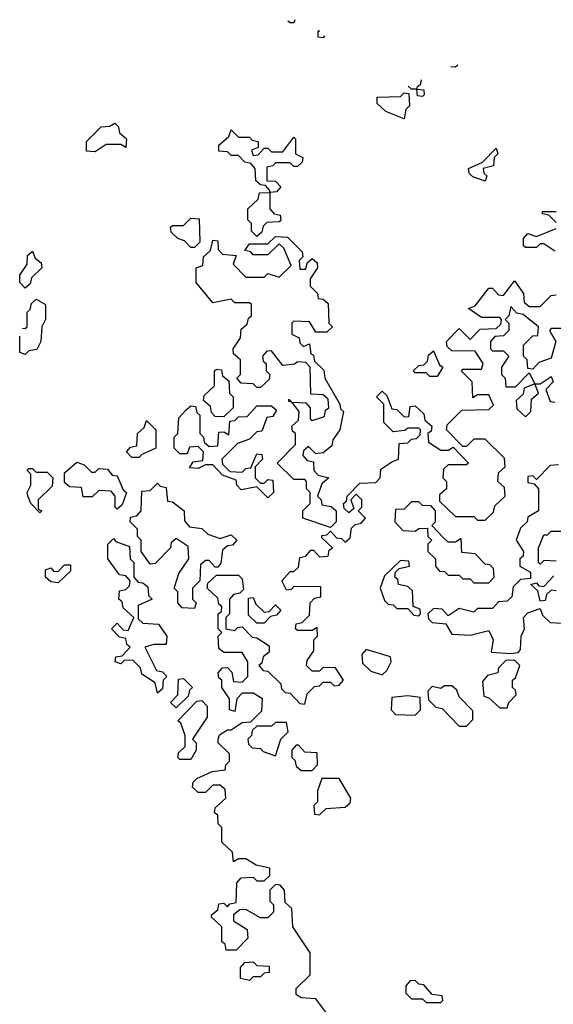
# Model space of a CAD drawing. Extents: x 2737311 to 2867920, y 875798 to 1012690.
# Tile 38 of 79: x 2782480 to 2783931, y 981415 to 984089. Entities that reach past the tile are written whole.
import ezdxf

# ---------------------------------------------------------------- set-up
doc = ezdxf.new("R2010")
doc.units = 0

msp = doc.modelspace()

# ---------------------------------------------------------------- linework, layer by layer
at = {"layer": '0CON20XD'}
for points in [[(2783227.7, 984088.9), (2783225, 984080), (2783215, 984080), (2783209.1, 984085.1)], [(2783308.6, 984045), (2783305, 984040), (2783291.7, 984041.7), (2783291.7, 984058.3), (2783296.2, 984058.3)], [(2783671, 983965.2), (2783665, 983960), (2783651.8, 983961.3)], [(2783571.2, 983925.9), (2783568.3, 983911.7), (2783560, 983905), (2783560, 983900), (2783578.3, 983898.3), (2783580, 983885), (2783575, 983880), (2783561.7, 983881.7), (2783560, 983900), (2783545, 983900), (2783536.5, 983908.5)], [(2783525, 983820), (2783475, 983840), (2783451.7, 983861.7), (2783451.7, 983878.3), (2783515, 983880), (2783525, 983890), (2783538.3, 983888.3), (2783540, 983855), (2783530, 983845), (2783525, 983820)], [(2782685, 983730), (2782661.7, 983731.7), (2782661.7, 983758.3), (2782701.7, 983798.3), (2782725, 983800), (2782738.3, 983808.3), (2782748.3, 983798.3), (2782751.7, 983781.7), (2782770, 983765), (2782768.3, 983741.7), (2782755, 983750), (2782715, 983750), (2782685, 983730)], [(2783125, 983500), (2783110, 983515), (2783110, 983535), (2783100, 983545), (2783100, 983575), (2783128.3, 983601.7), (2783131.7, 983618.3), (2783160, 983620), (2783160, 983625), (2783148.3, 983638.3), (2783135, 983640), (2783121.7, 983651.7), (2783120, 983685), (2783108.3, 983698.3), (2783091.7, 983701.7), (2783075, 983720), (2783055, 983720), (2783045, 983730), (2783021.7, 983731.7), (2783021.7, 983748.3), (2783048.3, 983771.7), (2783055, 983790), (2783075, 983770), (2783105, 983770), (2783111.7, 983761.7), (2783128.3, 983758.3), (2783128.3, 983741.7), (2783110, 983735), (2783115, 983720), (2783128.3, 983721.7), (2783145, 983740), (2783155, 983740), (2783165, 983730), (2783195, 983730), (2783225, 983770), (2783230, 983765), (2783230, 983725), (2783250, 983715), (2783248.3, 983701.7), (2783235, 983690), (2783225, 983690), (2783215, 983700), (2783175, 983700), (2783168.3, 983691.7), (2783151.7, 983688.3), (2783151.7, 983651.7), (2783175, 983650), (2783190, 983635), (2783178.3, 983621.7), (2783160, 983620), (2783160, 983575), (2783171.7, 983561.7), (2783188.3, 983558.3), (2783190, 983545), (2783185, 983540), (2783151.7, 983538.3), (2783141.7, 983528.3), (2783138.3, 983511.7), (2783125, 983500)], [(2783745, 983650), (2783711.7, 983661.7), (2783701.7, 983671.7), (2783700, 983685), (2783738.3, 983701.7), (2783775, 983740), (2783780, 983725), (2783770, 983715), (2783768.3, 983691.7), (2783740, 983685), (2783741.7, 983671.7), (2783750, 983665), (2783745, 983650)], [(2783938.3, 983538.3), (2783918.3, 983558.3), (2783901.7, 983561.7), (2783901.7, 983568.3), (2783938.3, 983568.3)], [(2782955, 983470), (2782945, 983470), (2782928.3, 983488.3), (2782910, 983495), (2782891.7, 983511.7), (2782890, 983525), (2782895, 983530), (2782925, 983530), (2782945, 983550), (2782968.3, 983548.3), (2782970, 983485), (2782955, 983470)], [(2783935, 983460), (2783905, 983480), (2783895, 983480), (2783885, 983470), (2783855, 983470), (2783850, 983475), (2783850, 983495), (2783861.7, 983508.3), (2783885, 983500), (2783938.3, 983521.7)], [(2783325, 982710), (2783250, 982735), (2783250, 982755), (2783270, 982775), (2783270, 982805), (2783260, 982815), (2783260, 982835), (2783255, 982840), (2783225, 982840), (2783180, 982885), (2783230, 982935), (2783230, 982965), (2783221.7, 982971.7), (2783220, 982985), (2783238.3, 983001.7), (2783240, 983025), (2783220, 983050), (2783211.7, 983051.7), (2783211.7, 983058.3), (2783220, 983050), (2783258.3, 983048.3), (2783270, 983035), (2783270, 983005), (2783275, 983000), (2783308.3, 983011.7), (2783311.7, 983028.3), (2783320, 983035), (2783318.3, 983058.3), (2783305, 983070), (2783271.7, 983071.7), (2783270, 983145), (2783258.3, 983158.3), (2783235, 983160), (2783227, 983153), (2783195, 983150), (2783165, 983190), (2783151.7, 983188.3), (2783140, 983175), (2783141.7, 983161.7), (2783150, 983155), (2783150, 983135), (2783160, 983125), (2783158.3, 983111.7), (2783135, 983090), (2783125, 983090), (2783115, 983100), (2783081.7, 983101.7), (2783070, 983115), (2783080, 983125), (2783080, 983165), (2783061.7, 983181.7), (2783060, 983195), (2783080, 983225), (2783081.7, 983248.3), (2783098.3, 983261.7), (2783101.7, 983278.3), (2783110, 983285), (2783110, 983315), (2783105, 983320), (2783065, 983320), (2783055, 983330), (2783005, 983320), (2782960, 983375), (2782960, 983415), (2782978.3, 983421.7), (2782980, 983445), (2782998.3, 983461.7), (2783005, 983490), (2783018.3, 983488.3), (2783020, 983465), (2783031.7, 983451.7), (2783068.3, 983448.3), (2783060, 983425), (2783095, 983390), (2783145, 983390), (2783155, 983400), (2783185, 983390), (2783218.3, 983421.7), (2783198.3, 983468.3), (2783185, 983480), (2783155, 983450), (2783115, 983450), (2783108.3, 983458.3), (2783091.7, 983461.7), (2783105, 983480), (2783155, 983480), (2783175, 983500), (2783208.3, 983498.3), (2783248.3, 983458.3), (2783250, 983445), (2783240, 983435), (2783241.7, 983411.7), (2783258.3, 983411.7), (2783261.7, 983428.3), (2783275, 983440), (2783288.3, 983428.3), (2783290, 983415), (2783270, 983385), (2783270, 983365), (2783290, 983345), (2783291.7, 983331.7), (2783305, 983330), (2783318.3, 983318.3), (2783320, 983265), (2783330, 983255), (2783315, 983240), (2783285, 983240), (2783268.3, 983268.3), (2783225, 983270), (2783220, 983265), (2783220, 983235), (2783240, 983225), (2783241.7, 983211.7), (2783251.7, 983201.7), (2783268.3, 983208.3), (2783271.7, 983181.7), (2783278.3, 983178.3), (2783281.7, 983161.7), (2783307, 983137), (2783310, 983115), (2783350, 983045), (2783351.7, 983031.7), (2783360, 983025), (2783350, 982975), (2783331.7, 982948.3), (2783328.3, 982931.7), (2783305, 982912.5), (2783285, 982910), (2783265, 982930), (2783251.7, 982918.3), (2783250, 982905), (2783261.7, 982891.7), (2783278.3, 982888.3), (2783280, 982865), (2783291.7, 982851.7), (2783320, 982845), (2783301.7, 982828.3), (2783290, 982795), (2783300, 982785), (2783301.7, 982771.7), (2783327, 982767), (2783340, 982755), (2783340, 982725), (2783325, 982710)], [(2782495, 983360), (2782480, 983375), (2782480, 983395), (2782500, 983425), (2782501.7, 983448.3), (2782515, 983460), (2782521.7, 983441.7), (2782538.3, 983428.3), (2782540, 983415), (2782511.7, 983388.3), (2782508.3, 983371.7), (2782495, 983360)], [(2783315, 981390), (2783285, 981430), (2783245, 981432.5), (2783231.7, 981441.7), (2783231.7, 981458.3), (2783270, 981495), (2783270, 981555), (2783222.5, 981625), (2783220, 981675), (2783201.7, 981691.7), (2783200, 981725), (2783188.3, 981738.3), (2783175, 981740), (2783160, 981725), (2783160, 981695), (2783170, 981685), (2783170, 981665), (2783155, 981650), (2783135, 981650), (2783095, 981672.5), (2783078.3, 981671.7), (2783061.7, 981658.3), (2783061.7, 981641.7), (2783098.3, 981618.3), (2783100, 981595), (2783068.3, 981561.7), (2783041.7, 981561.7), (2783038.3, 981578.3), (2783030, 981585), (2783030, 981625), (2783001.7, 981651.7), (2783001.7, 981658.3), (2783018.3, 981671.7), (2783021.7, 981688.3), (2783035, 981690), (2783045, 981680), (2783051.7, 981688.3), (2783068.3, 981691.7), (2783070, 981745), (2783081.7, 981758.3), (2783115, 981760), (2783125, 981750), (2783145, 981750), (2783160, 981765), (2783160, 981785), (2783122.5, 981792.5), (2783095, 981810), (2783075, 981810), (2783061.7, 981801.7), (2783058.3, 981828.3), (2783030, 981855), (2783030, 981895), (2783020, 981905), (2783018.3, 981928.3), (2783010, 981935), (2783011.7, 981948.3), (2783040, 981975), (2783038.3, 981998.3), (2783025, 982010), (2783005, 982010), (2782985, 981990), (2782965, 981990), (2782950, 982005), (2782951.7, 982018.3), (2782961.7, 982028.3), (2783003, 982047), (2783038.3, 982051.7), (2783040, 982065), (2783050, 982075), (2783050, 982095), (2783020, 982125), (2783020, 982135), (2783023.6, 982146.4), (2783045, 982160), (2783055, 982160), (2783085, 982180), (2783108.3, 982181.7), (2783138.3, 982211.7), (2783140, 982245), (2783115, 982260), (2783085, 982260), (2783070, 982245), (2783065, 982210), (2783050, 982215), (2783050, 982245), (2783030, 982275), (2783030, 982295), (2783021.7, 982301.7), (2783020, 982315), (2783031.7, 982328.3), (2783045, 982330), (2783057, 982317), (2783061.7, 982291.7), (2783085, 982290), (2783100, 982305), (2783100, 982345), (2783085, 982370), (2783035, 982370), (2783021.7, 982381.7), (2783020, 982415), (2783030, 982425), (2783020, 982435), (2783020, 982475), (2783028.3, 982481.7), (2783030, 982495), (2783021.7, 982501.7), (2783018.3, 982518.3), (2782990, 982545), (2782991.7, 982558.3), (2783015, 982580), (2783075, 982580), (2783085, 982570), (2783088.3, 982541.7), (2783078.3, 982531.7), (2783061.7, 982528.3), (2783050, 982515), (2783050, 982475), (2783040, 982465), (2783040, 982435), (2783065, 982430), (2783071.7, 982438.3), (2783085, 982440), (2783111.7, 982411.7), (2783125, 982410), (2783158.3, 982388.3), (2783158.3, 982371.7), (2783141.7, 982358.3), (2783138.3, 982341.7), (2783130, 982335), (2783141.7, 982321.7), (2783155, 982320), (2783190, 982285), (2783191.7, 982271.7), (2783201.7, 982261.7), (2783215, 982260), (2783241.7, 982231.7), (2783255, 982230), (2783261.7, 982258.3), (2783281.7, 982278.3), (2783295, 982280), (2783305, 982290), (2783325, 982290), (2783335, 982280), (2783348.3, 982281.7), (2783360, 982295), (2783338.3, 982328.3), (2783305, 982330), (2783295, 982320), (2783275, 982320), (2783260, 982335), (2783261.7, 982348.3), (2783280, 982375), (2783280, 982405), (2783290, 982415), (2783288.3, 982438.3), (2783275, 982430), (2783235, 982430), (2783230, 982435), (2783231.7, 982448.3), (2783248.3, 982451.7), (2783268.3, 982471.7), (2783270, 982505), (2783281.7, 982518.3), (2783298.3, 982521.7), (2783298.3, 982548.3), (2783225, 982550), (2783218.3, 982541.7), (2783205, 982540), (2783192.5, 982565), (2783215, 982590), (2783225, 982590), (2783238.3, 982601.7), (2783241.7, 982628.3), (2783258.3, 982631.7), (2783271.7, 982648.3), (2783278.3, 982648.3), (2783295, 982630), (2783318.3, 982631.7), (2783321.7, 982648.3), (2783330, 982655), (2783301.7, 982681.7), (2783301.7, 982688.3), (2783315, 982690), (2783325, 982700), (2783341.7, 982681.7), (2783355, 982680), (2783365, 982670), (2783378.3, 982681.7), (2783381.7, 982708.3), (2783391.7, 982718.3), (2783408.3, 982721.7), (2783420, 982735), (2783400, 982755), (2783410, 982765), (2783410, 982785), (2783395, 982800), (2783380, 982785), (2783388.3, 982761.7), (2783375, 982750), (2783361.7, 982761.7), (2783360, 982775), (2783368.3, 982781.7), (2783370, 982795), (2783405, 982830), (2783448.3, 982831.7), (2783460, 982845), (2783461.7, 982868.3), (2783491.7, 982888.3), (2783510, 982895), (2783511.7, 982938.3), (2783535, 982940), (2783545, 982950), (2783558.3, 982951.7), (2783568.3, 982961.7), (2783570, 982975), (2783565, 982980), (2783535, 982980), (2783527, 982973), (2783495, 982970), (2783470, 982995), (2783470, 983045), (2783450, 983065), (2783465, 983080), (2783478.3, 983068.3), (2783491.7, 983031.7), (2783505, 983030), (2783525, 983010), (2783538.3, 983011.7), (2783541.7, 983038.3), (2783555, 983040), (2783578.3, 983018.3), (2783581.7, 983001.7), (2783600, 982985), (2783598.3, 982971.7), (2783590, 982965), (2783591.7, 982941.7), (2783625, 982920), (2783645, 982920), (2783658.3, 982928.3), (2783700, 982885), (2783695, 982880), (2783645, 982880), (2783631.7, 982868.3), (2783630, 982845), (2783640, 982835), (2783640, 982815), (2783621.7, 982798.3), (2783621.7, 982781.7), (2783665, 982740), (2783715, 982740), (2783725, 982730), (2783745, 982730), (2783768.3, 982751.7), (2783771.7, 982768.3), (2783800, 982795), (2783798.3, 982818.3), (2783780, 982835), (2783781.7, 982858.3), (2783800, 982875), (2783798.3, 982898.3), (2783745, 982950), (2783715, 982950), (2783695, 982930), (2783685, 982930), (2783640, 982975), (2783641.7, 982988.3), (2783681.7, 983028.3), (2783755, 983030), (2783768.3, 983041.7), (2783755, 983070), (2783725, 983070), (2783711.7, 983061.7), (2783710, 983105), (2783680, 983135), (2783685, 983140), (2783735, 983140), (2783740, 983155), (2783718.3, 983188.3), (2783655, 983190), (2783641.7, 983201.7), (2783640, 983215), (2783675, 983250), (2783705, 983220), (2783731.7, 983248.3), (2783775, 983250), (2783788.3, 983261.7), (2783790, 983275), (2783785, 983280), (2783735, 983280), (2783700, 983305), (2783718.3, 983311.7), (2783755, 983360), (2783765, 983360), (2783781.7, 983341.7), (2783795, 983340), (2783825, 983380), (2783850, 983345), (2783851.7, 983321.7), (2783865, 983310), (2783895, 983310), (2783925, 983340), (2783938.3, 983341.7)], [(2782487.8, 983250.9), (2782495, 983250), (2782500, 983255), (2782500, 983295), (2782508.3, 983301.7), (2782511.7, 983318.3), (2782525, 983330), (2782550, 983315), (2782550, 983275), (2782540, 983255), (2782537.5, 983215), (2782526.7, 983193.3), (2782505, 983190), (2782495, 983180), (2782480, 983185), (2782480, 983229.3)], [(2783955, 983250), (2783925, 983250), (2783920, 983245), (2783937.5, 983215), (2783925, 983170), (2783891.7, 983158.3), (2783875, 983140), (2783861.7, 983141.7), (2783860, 983165), (2783850, 983175), (2783850, 983205), (2783875, 983230), (2783888.3, 983231.7), (2783890, 983255), (2783848.3, 983288.3), (2783831.7, 983291.7), (2783815, 983310), (2783810, 983285), (2783800, 983275), (2783810, 983265), (2783810, 983245), (2783795, 983230), (2783771.7, 983228.3), (2783760, 983215), (2783760, 983195), (2783765, 983190), (2783795, 983190), (2783810, 983175), (2783790, 983145), (2783790, 983125), (2783800, 983115), (2783801.7, 983091.7), (2783828.3, 983091.7), (2783865, 983130), (2783880, 983100), (2783895, 983100), (2783925, 983120), (2783930, 983105), (2783910, 983085), (2783921.7, 983051.7), (2783935, 983050)], [(2783615, 983120), (2783595, 983120), (2783585, 983130), (2783555, 983130), (2783550, 983135), (2783565, 983150), (2783578.3, 983151.7), (2783588.3, 983161.7), (2783591.7, 983178.3), (2783605, 983190), (2783621.7, 983151.7), (2783630, 983145), (2783615, 983120)], [(2783035, 983010), (2783011.7, 983011.7), (2783001.7, 983021.7), (2782998.3, 983038.3), (2782980, 983055), (2782981.7, 983068.3), (2783010, 983095), (2783010, 983135), (2783015, 983140), (2783028.3, 983138.3), (2783031.7, 983121.7), (2783048.3, 983108.3), (2783050, 983075), (2783060, 983065), (2783060, 983035), (2783035, 983010)], [(2783855, 983010), (2783870, 983025), (2783871.7, 983058.3), (2783890, 983075), (2783880, 983100), (2783851.7, 983088.3), (2783848.3, 983071.7), (2783830, 983055), (2783831.7, 983031.7), (2783855, 983010)], [(2783155, 982790), (2783125, 982820), (2783081.7, 982811.7), (2783070, 982825), (2783068.3, 982838.3), (2783031.7, 982851.7), (2783005, 982880), (2782985, 982880), (2782965, 982870), (2782941.7, 982871.7), (2782951.7, 982888.3), (2782978.3, 982891.7), (2782980, 982915), (2782965, 982930), (2782941.7, 982928.3), (2782935, 982910), (2782915, 982910), (2782900, 982925), (2782900, 982955), (2782910, 982965), (2782912.5, 983007.5), (2782931.7, 983028.3), (2782945, 983040), (2782958.3, 983038.3), (2782961.7, 983021.7), (2782970, 983015), (2782970, 982965), (2782980, 982955), (2782981.7, 982941.7), (2782995, 982930), (2783018.3, 982931.7), (2783021.7, 982968.3), (2783035, 982970), (2783048.3, 982961.7), (2783051.7, 982998.3), (2783065, 983000), (2783075, 983010), (2783098.3, 983011.7), (2783125, 983040), (2783165, 983040), (2783178.3, 983028.3), (2783168.3, 983011.7), (2783151.7, 983008.3), (2783138.3, 982971.7), (2783125, 982970), (2783105, 982950), (2783071.7, 982938.3), (2783030, 982895), (2783031.7, 982881.7), (2783051.7, 982861.7), (2783085, 982860), (2783095, 982870), (2783108.3, 982871.7), (2783125, 982910), (2783138.3, 982908.3), (2783140, 982895), (2783120, 982875), (2783120, 982845), (2783135, 982830), (2783145, 982830), (2783155, 982840), (2783168.3, 982838.3), (2783170, 982805), (2783155, 982790)], [(2782805, 982900), (2782785, 982900), (2782770, 982915), (2782781.7, 982928.3), (2782798.3, 982931.7), (2782800, 982965), (2782818.3, 982981.7), (2782825, 983000), (2782850, 982975), (2782850, 982925), (2782811.7, 982908.3), (2782805, 982900)], [(2782535, 982750), (2782510, 982775), (2782503, 982793), (2782500, 982805), (2782510, 982825), (2782510, 982855), (2782500, 982865), (2782505, 982870), (2782515, 982870), (2782525, 982860), (2782555, 982860), (2782570, 982845), (2782568.3, 982821.7), (2782530, 982785), (2782530, 982760), (2782540, 982755), (2782535, 982750)], [(2782745, 982760), (2782740, 982765), (2782740, 982795), (2782728.3, 982808.3), (2782695, 982810), (2782677, 982793), (2782653, 982793), (2782648.3, 982818.3), (2782615, 982820), (2782601.7, 982831.7), (2782601.7, 982858.3), (2782635, 982887.5), (2782655, 982880), (2782675, 982860), (2782685, 982860), (2782695, 982870), (2782718.3, 982868.3), (2782731.7, 982851.7), (2782745, 982850), (2782761.7, 982811.7), (2782770, 982805), (2782758.3, 982771.7), (2782745, 982760)], [(2783945, 982880), (2783921.7, 982878.3), (2783885, 982840), (2783875, 982850), (2783861.7, 982848.3), (2783861.7, 982831.7), (2783878.3, 982828.3), (2783890, 982815), (2783890, 982755), (2783861.7, 982738.3), (2783860, 982725), (2783841.7, 982708.3), (2783830, 982675), (2783850, 982645), (2783848.3, 982631.7), (2783840, 982625), (2783840, 982605), (2783868.3, 982588.3), (2783868.3, 982571.7), (2783841.7, 982568.3), (2783821.7, 982548.3), (2783818.3, 982521.7), (2783805, 982510), (2783781.7, 982508.3), (2783765, 982490), (2783725, 982490), (2783715, 982480), (2783675, 982490), (2783645, 982470), (2783628.3, 982488.3), (2783605, 982490), (2783590, 982475), (2783591.7, 982461.7), (2783601.7, 982451.7), (2783638.3, 982448.3), (2783655, 982420), (2783705, 982417.5), (2783755, 982430), (2783767.5, 982405), (2783761.7, 982371.7), (2783815, 982367.5), (2783835, 982370), (2783841.7, 982378.3), (2783843.3, 982415), (2783852.5, 982435), (2783850, 982465), (2783861.7, 982478.3), (2783895, 982490), (2783901.7, 982471.7), (2783921.7, 982451.7), (2783955, 982450)], [(2782955, 982490), (2782921.7, 982491.7), (2782910, 982505), (2782910, 982535), (2782900, 982545), (2782912.5, 982585), (2782940, 982625), (2782938.3, 982658.3), (2782905, 982680), (2782891.7, 982668.3), (2782890, 982655), (2782848.3, 982611.7), (2782835, 982610), (2782810, 982645), (2782810, 982675), (2782800, 982685), (2782800, 982705), (2782780, 982725), (2782781.7, 982738.3), (2782798.3, 982741.7), (2782810, 982755), (2782811.7, 982808.3), (2782835, 982810), (2782855, 982830), (2782861.7, 982821.7), (2782878.3, 982818.3), (2782881.7, 982781.7), (2782895, 982780), (2782927.5, 982755), (2782928.3, 982728.3), (2782941.7, 982711.7), (2782975, 982707.5), (2782991.7, 982691.7), (2783025, 982680), (2783055, 982690), (2783070, 982675), (2783058.3, 982661.7), (2783045, 982660), (2783031.7, 982648.3), (2783027, 982613), (2783018.3, 982601.7), (2783011.7, 982601.7), (2782995, 982620), (2782985, 982620), (2782971.7, 982608.3), (2782970, 982565), (2782950, 982545), (2782950, 982515), (2782960, 982505), (2782955, 982490)], [(2783755, 982560), (2783770, 982575), (2783768.3, 982598.3), (2783758.3, 982608.3), (2783745, 982610), (2783718.3, 982638.3), (2783681.7, 982641.7), (2783680, 982680), (2783665, 982670), (2783645, 982670), (2783631.7, 982681.7), (2783600, 982715), (2783610, 982725), (2783610, 982755), (2783598.3, 982768.3), (2783575, 982770), (2783565, 982780), (2783545, 982780), (2783525, 982760), (2783501.7, 982758.3), (2783500, 982725), (2783521.7, 982701.7), (2783555, 982700), (2783565, 982707.5), (2783588.3, 982708.3), (2783590, 982685), (2783600, 982675), (2783590, 982665), (2783590, 982645), (2783610, 982625), (2783610, 982605), (2783621.7, 982591.7), (2783635, 982590), (2783645, 982580), (2783675, 982580), (2783685, 982570), (2783705, 982570), (2783715, 982560), (2783755, 982560)], [(2782855, 982260), (2782848.3, 982288.3), (2782811.7, 982311.7), (2782808.3, 982328.3), (2782788.3, 982348.3), (2782765, 982350), (2782755, 982340), (2782740, 982345), (2782741.7, 982358.3), (2782758.3, 982361.7), (2782780, 982385), (2782771.7, 982391.7), (2782768.3, 982408.3), (2782751.7, 982411.7), (2782730, 982435), (2782745, 982450), (2782761.7, 982431.7), (2782775, 982430), (2782790, 982465), (2782761.7, 982491.7), (2782758.3, 982508.3), (2782750, 982515), (2782751.7, 982538.3), (2782768.3, 982541.7), (2782778.3, 982551.7), (2782780, 982565), (2782768.3, 982578.3), (2782751.7, 982581.7), (2782720, 982625), (2782720, 982665), (2782735, 982680), (2782741.7, 982671.7), (2782778.3, 982658.3), (2782780, 982625), (2782790, 982615), (2782790, 982575), (2782801.7, 982561.7), (2782815, 982560), (2782828.3, 982548.3), (2782830, 982525), (2782840, 982515), (2782801.7, 982498.3), (2782801.7, 982461.7), (2782815, 982450), (2782857, 982447), (2782880, 982415), (2782878.3, 982391.7), (2782845, 982392.5), (2782820, 982385), (2782851.7, 982321.7), (2782868.3, 982318.3), (2782880, 982305), (2782870, 982295), (2782868.3, 982271.7), (2782855, 982260)], [(2783938.3, 982618.3), (2783905, 982620), (2783895, 982610), (2783890, 982615), (2783890, 982655), (2783905, 982690), (2783915, 982690), (2783925, 982700), (2783965, 982700)], [(2782585, 982560), (2782565, 982562.5), (2782550, 982575), (2782550, 982595), (2782565, 982600), (2782571.7, 982591.7), (2782585, 982590), (2782601.7, 982608.3), (2782618.3, 982608.3), (2782618.3, 982591.7), (2782585, 982560)], [(2783565, 982470), (2783570, 982475), (2783568.3, 982488.3), (2783550, 982495), (2783548.3, 982538.3), (2783535, 982550), (2783510, 982555), (2783508.3, 982568.3), (2783500, 982575), (2783501.7, 982588.3), (2783511.7, 982598.3), (2783540, 982605), (2783538.3, 982618.3), (2783515, 982620), (2783471.7, 982578.3), (2783460, 982545), (2783471.7, 982511.7), (2783481.7, 982501.7), (2783495, 982500), (2783505, 982490), (2783535, 982490), (2783551.7, 982471.7), (2783565, 982470)], [(2783938.3, 982538.3), (2783925, 982540), (2783911.7, 982528.3), (2783908.3, 982511.7), (2783895, 982510), (2783888.3, 982538.3), (2783870, 982555), (2783885, 982560), (2783891.7, 982551.7), (2783905, 982550), (2783931.7, 982578.3)], [(2783145, 982450), (2783125, 982450), (2783101.7, 982471.7), (2783101.7, 982518.3), (2783115, 982520), (2783121.7, 982501.7), (2783145, 982480), (2783158.3, 982481.7), (2783175, 982500), (2783190, 982485), (2783178.3, 982471.7), (2783161.7, 982468.3), (2783145, 982450)], [(2783465, 982310), (2783478.3, 982321.7), (2783490, 982345), (2783488.3, 982358.3), (2783421.7, 982378.3), (2783410, 982365), (2783411.7, 982341.7), (2783435, 982320), (2783465, 982310)], [(2783805, 982220), (2783810, 982235), (2783830, 982255), (2783828.3, 982268.3), (2783820, 982275), (2783820, 982295), (2783828.3, 982301.7), (2783840, 982335), (2783825, 982350), (2783801.7, 982348.3), (2783781.7, 982328.3), (2783780, 982315), (2783751.7, 982308.3), (2783738.3, 982291.7), (2783741.7, 982251.7), (2783755, 982247.5), (2783785, 982220), (2783805, 982220)], [(2782905, 982220), (2782890, 982235), (2782910, 982255), (2782911.7, 982298.3), (2782925, 982300), (2782950, 982275), (2782941.7, 982268.3), (2782938.3, 982251.7), (2782905, 982220)], [(2783695, 982170), (2783711.7, 982188.3), (2783711.7, 982211.7), (2783675, 982250), (2783668.3, 982268.3), (2783655, 982280), (2783635, 982280), (2783625, 982272.5), (2783601.7, 982278.3), (2783590, 982265), (2783591.7, 982241.7), (2783611.7, 982221.7), (2783628.3, 982218.3), (2783675, 982170), (2783695, 982170)], [(2783555, 982200), (2783570, 982215), (2783568.3, 982248.3), (2783535, 982252.5), (2783491.7, 982248.3), (2783490, 982215), (2783501.7, 982201.7), (2783555, 982200)], [(2782945, 982080), (2782915, 982080), (2782910, 982085), (2782911.7, 982098.3), (2782930, 982115), (2782930, 982145), (2782918.3, 982178.3), (2782910, 982185), (2782961.7, 982238.3), (2782975, 982240), (2782990, 982225), (2782990, 982195), (2782950, 982135), (2782960, 982125), (2782960, 982105), (2782945, 982080)], [(2783175, 982090), (2783190, 982135), (2783210, 982155), (2783205, 982180), (2783175, 982180), (2783165, 982170), (2783125, 982170), (2783111.7, 982158.3), (2783110, 982145), (2783100, 982135), (2783101.7, 982121.7), (2783111.7, 982111.7), (2783135, 982110), (2783141.7, 982101.7), (2783175, 982090)], [(2783275, 982050), (2783290, 982065), (2783288.3, 982098.3), (2783255, 982100), (2783238.3, 982118.3), (2783231.7, 982118.3), (2783220, 982105), (2783220, 982085), (2783228.3, 982078.3), (2783231.7, 982061.7), (2783245, 982050), (2783275, 982050)], [(2783295, 981930), (2783313, 981947), (2783365, 981950), (2783378.3, 981961.7), (2783380, 981975), (2783348.3, 982028.3), (2783301.7, 982028.3), (2783290, 981995), (2783290, 981965), (2783280, 981955), (2783281.7, 981931.7), (2783295, 981930)], [(2783105, 981480), (2783080, 981485), (2783080, 981515), (2783091.7, 981528.3), (2783115, 981530), (2783125, 981520), (2783158.3, 981518.3), (2783158.3, 981501.7), (2783145, 981500), (2783135, 981490), (2783115, 981490), (2783105, 981480)], [(2783625, 981420), (2783630, 981425), (2783628.3, 981438.3), (2783601.7, 981441.7), (2783578.3, 981468.3), (2783565, 981470), (2783555, 981480), (2783541.7, 981478.3), (2783530, 981465), (2783530, 981445), (2783545, 981430), (2783575, 981430), (2783585, 981420), (2783625, 981420)]]:
    msp.add_lwpolyline(points, dxfattribs=at)

doc.saveas('drawing.dxf')
